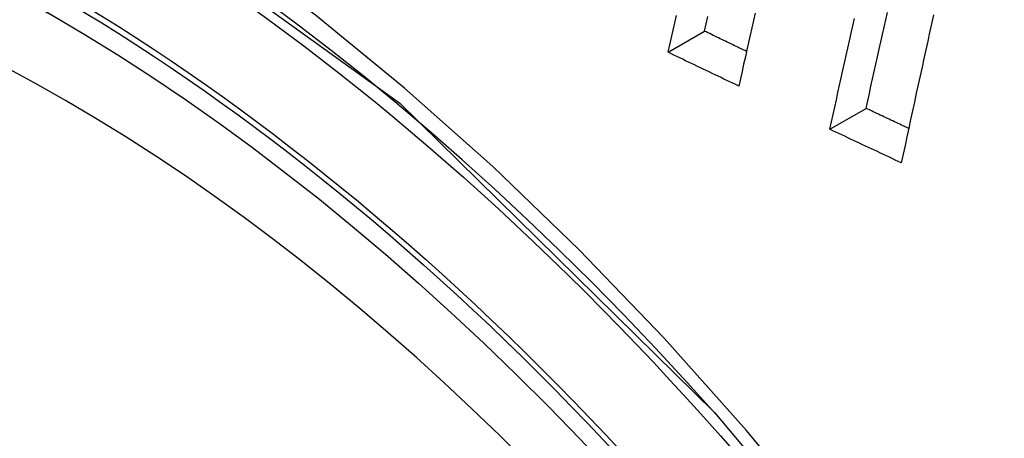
# Model space of a CAD drawing. Header units: inches. Extents: x 378 to 445.2, y 145.3 to 209.5.
# Tile 7 of 129: x 406.4252 to 406.5833, y 175.335 to 175.4022. Entities that reach past the tile are written whole.
import ezdxf

# ---------------------------------------------------------------- set-up
doc = ezdxf.new("R2010")
doc.units = ezdxf.units.IN
doc.header["$MEASUREMENT"] = 0
doc.layers.add('Visible Edges(ANSI)', color=7, linetype='Continuous', lineweight=25)
doc.layers.add('Visible Tangent Edges(ANSI)', color=7, linetype='Continuous', lineweight=25)

msp = doc.modelspace()

# ---------------------------------------------------------------- linework, layer by layer
at = {"layer": 'Visible Edges(ANSI)'}
for p, q in [((406.52931, 175.39703), (406.53516, 175.40041)), ((406.55531, 175.38464), (406.56113, 175.388))]:
    msp.add_line(p, q, dxfattribs=at)
at = {"layer": 'Visible Edges(ANSI)', "flags": 128}
for points in [[(406.56113, 175.388), (406.56139, 175.38919), (406.56165, 175.39037), (406.56191, 175.39156), (406.56218, 175.39274), (406.56244, 175.39393), (406.5627, 175.39511), (406.56297, 175.3963), (406.56323, 175.39749), (406.56349, 175.39867), (406.56376, 175.39986), (406.56402, 175.40104), (406.56429, 175.40223), (406.56456, 175.40342)], [(406.52931, 175.39703), (406.52958, 175.39821), (406.52985, 175.39939), (406.53013, 175.40057), (406.5304, 175.40175), (406.53068, 175.40293)], [(406.53516, 175.40041), (406.53543, 175.40159), (406.5357, 175.40277)], [(406.54333, 175.40328), (406.54306, 175.40211), (406.54279, 175.40093), (406.54253, 175.39976), (406.54226, 175.39859), (406.54199, 175.39742), (406.54173, 175.39625), (406.54146, 175.39509), (406.5412, 175.39392), (406.54093, 175.39275), (406.54067, 175.39158)], [(406.55531, 175.38464), (406.55557, 175.38582), (406.55583, 175.38701), (406.55609, 175.38819), (406.55635, 175.38938), (406.55661, 175.39056), (406.55687, 175.39175), (406.55714, 175.39293), (406.5574, 175.39412), (406.55766, 175.39531), (406.55793, 175.39649), (406.55819, 175.39768), (406.55846, 175.39886), (406.55872, 175.40005), (406.55899, 175.40124), (406.55926, 175.40242)], [(406.57196, 175.403), (406.57165, 175.4016), (406.57134, 175.4002), (406.57103, 175.3988), (406.57073, 175.39741), (406.57042, 175.39601), (406.57011, 175.39461), (406.5698, 175.39321), (406.5695, 175.39182), (406.56919, 175.39042), (406.56889, 175.38902), (406.56859, 175.38763), (406.56828, 175.38623), (406.56798, 175.38484), (406.56768, 175.38344), (406.56738, 175.38205), (406.56708, 175.38065), (406.56678, 175.37926)], [(406.54193, 175.39714), (406.54165, 175.39728), (406.54136, 175.39741), (406.54108, 175.39755), (406.5408, 175.39769), (406.54052, 175.39782), (406.54023, 175.39796), (406.53995, 175.39809), (406.53967, 175.39823), (406.53939, 175.39836), (406.5391, 175.3985), (406.53882, 175.39864), (406.53854, 175.39877), (406.53826, 175.39891), (406.53798, 175.39904), (406.53769, 175.39918), (406.53741, 175.39932), (406.53713, 175.39945), (406.53685, 175.39959), (406.53656, 175.39972), (406.53628, 175.39986), (406.536, 175.4), (406.53572, 175.40013), (406.53544, 175.40027), (406.53516, 175.40041)], [(406.54067, 175.39158), (406.54019, 175.39181), (406.53972, 175.39203), (406.53925, 175.39226), (406.53877, 175.39249), (406.5383, 175.39271), (406.53782, 175.39294), (406.53735, 175.39317), (406.53688, 175.39339), (406.5364, 175.39362), (406.53593, 175.39385), (406.53546, 175.39407), (406.53498, 175.3943), (406.53451, 175.39453), (406.53404, 175.39475), (406.53356, 175.39498), (406.53309, 175.39521), (406.53262, 175.39544), (406.53214, 175.39566), (406.53167, 175.39589), (406.5312, 175.39612), (406.53073, 175.39635), (406.53025, 175.39657), (406.52978, 175.3968), (406.52931, 175.39703)], [(406.56797, 175.38478), (406.56768, 175.38492), (406.5674, 175.38505), (406.56711, 175.38519), (406.56683, 175.38532), (406.56654, 175.38545), (406.56626, 175.38559), (406.56597, 175.38572), (406.56569, 175.38586), (406.5654, 175.38599), (406.56512, 175.38612), (406.56483, 175.38626), (406.56455, 175.38639), (406.56426, 175.38653), (406.56398, 175.38666), (406.56369, 175.3868), (406.56341, 175.38693), (406.56312, 175.38706), (406.56284, 175.3872), (406.56255, 175.38733), (406.56227, 175.38747), (406.56198, 175.3876), (406.5617, 175.38774), (406.56142, 175.38787), (406.56113, 175.388)], [(406.56678, 175.37926), (406.5663, 175.37948), (406.56582, 175.3797), (406.56534, 175.37993), (406.56487, 175.38015), (406.56439, 175.38038), (406.56391, 175.3806), (406.56343, 175.38082), (406.56295, 175.38105), (406.56247, 175.38127), (406.562, 175.3815), (406.56152, 175.38172), (406.56104, 175.38194), (406.56056, 175.38217), (406.56008, 175.38239), (406.55961, 175.38262), (406.55913, 175.38284), (406.55865, 175.38307), (406.55817, 175.38329), (406.55769, 175.38352), (406.55722, 175.38374), (406.55674, 175.38397), (406.55626, 175.38419), (406.55578, 175.38442), (406.55531, 175.38464)], [(406.53678, 175.33916), (406.55553, 175.31683), (406.57329, 175.29334), (406.59002, 175.26874), (406.60558, 175.24324), (406.61988, 175.217), (406.63281, 175.19024), (406.64428, 175.1631), (406.65422, 175.13573)]]:
    msp.add_lwpolyline(points, dxfattribs=at)
at = {"layer": 'Visible Edges(ANSI)'}
msp.add_ellipse((406.43357, 175.14396), major_axis=(0.15748, -0.27276), ratio=0.57735, start_param=2.363977, end_param=7.060801, dxfattribs=at)
msp.add_ellipse((406.43009, 175.14195), major_axis=(-0.15994, 0.27703), ratio=0.57735, dxfattribs=at)
at = {"layer": 'Visible Tangent Edges(ANSI)', "flags": 128}
for points in [[(406.55479, 175.32077), (406.54193, 175.33626), (406.52867, 175.35111), (406.51505, 175.36527), (406.50114, 175.37866), (406.487, 175.39124), (406.47267, 175.40295), (406.45819, 175.41377), (406.44361, 175.42368), (406.42895, 175.43264), (406.41425, 175.44062), (406.39961, 175.44757), (406.38509, 175.45347), (406.37072, 175.45831), (406.35655, 175.46207), (406.34262, 175.46476), (406.32899, 175.46635), (406.31569, 175.46684), (406.30277, 175.46623), (406.29032, 175.46452), (406.27836, 175.46174), (406.26691, 175.45789)], [(406.18123, 175.30842), (406.19122, 175.36323), (406.2122, 175.40791), (406.24307, 175.44027), (406.28249, 175.4588), (406.32886, 175.46281), (406.37987, 175.45205), (406.43322, 175.42698), (406.48624, 175.38883), (406.53673, 175.3392)]]:
    msp.add_lwpolyline(points, dxfattribs=at)
at = {"layer": 'Visible Tangent Edges(ANSI)'}
for centre, major_axis, start_param, end_param in [((406.43258, 175.14338), (-0.17318, 0.29996), 5.05527, 10.652693), ((406.43253, 175.14335), (-0.15059, 0.26083), 4.097754, 6.89782)]:
    msp.add_ellipse(centre, major_axis=major_axis, ratio=0.57735, start_param=start_param, end_param=end_param, dxfattribs=at)
for centre, major_axis in [((406.43317, 175.14372), (0.17111, -0.29637)), ((406.43019, 175.14201), (-0.1627, 0.2818)), ((406.43009, 175.14195), (0.1621, -0.28076))]:
    msp.add_ellipse(centre, major_axis=major_axis, ratio=0.57735, dxfattribs=at)

doc.saveas('drawing.dxf')
